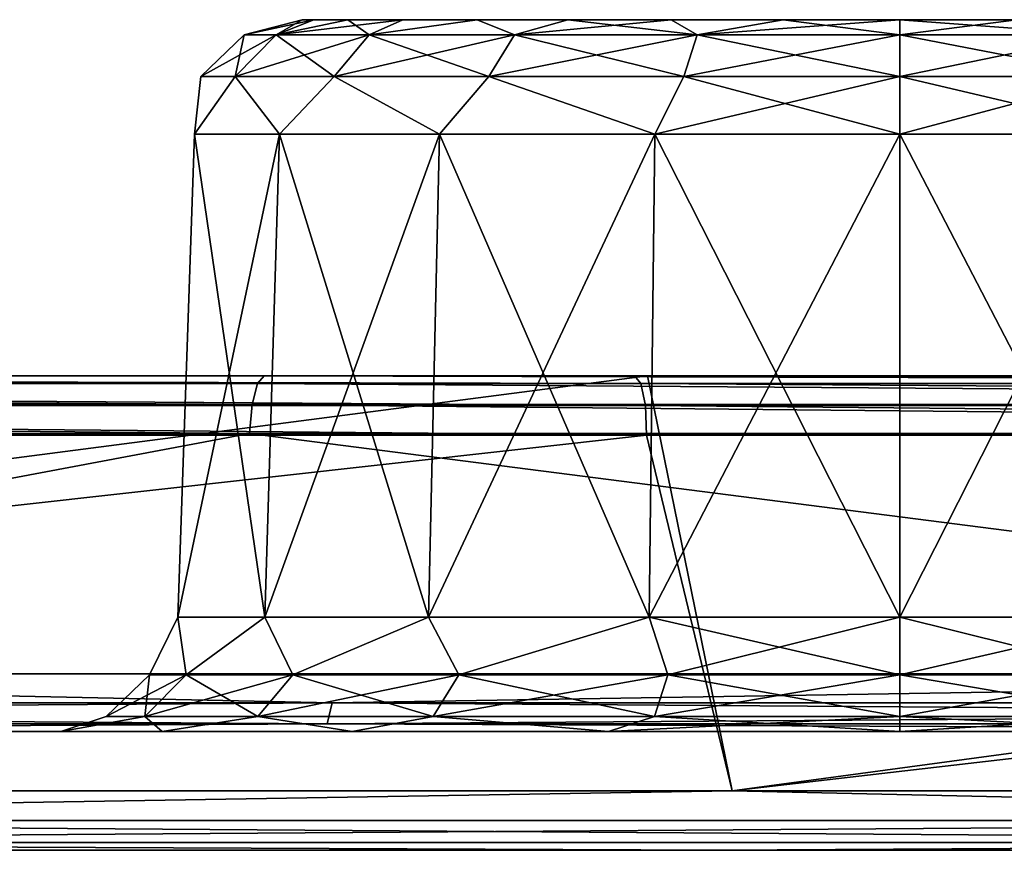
# Model space of a CAD drawing. Header units: millimetres. Extents: x -125 to 125, y -46 to 12.
# Tile 80 of 113: x 24.79 to 28.94, y 9 to 12.5. Entities that reach past the tile are written whole.
import ezdxf

# ---------------------------------------------------------------- set-up
doc = ezdxf.new("R2010")
doc.units = ezdxf.units.MM
doc.header["$LTSCALE"] = 26.699852
for name, color, linetype in [('1', 7, 'CONTINUOUS'), ('12', 7, 'CONTINUOUS'), ('2', 7, 'CONTINUOUS'), ('25', 7, 'CONTINUOUS'), ('26', 7, 'CONTINUOUS'), ('3', 7, 'CONTINUOUS'), ('35', 7, 'CONTINUOUS'), ('36', 7, 'CONTINUOUS'), ('5', 7, 'CONTINUOUS'), ('53', 7, 'CONTINUOUS'), ('54', 7, 'CONTINUOUS'), ('6', 7, 'CONTINUOUS'), ('67', 7, 'CONTINUOUS'), ('68', 7, 'CONTINUOUS'), ('89', 7, 'CONTINUOUS'), ('90', 7, 'CONTINUOUS'), ('93', 7, 'CONTINUOUS'), ('94', 7, 'CONTINUOUS'), ('95', 7, 'CONTINUOUS'), ('97', 7, 'CONTINUOUS'), ('98', 7, 'CONTINUOUS')]:
    doc.layers.add(name, color=color, linetype=linetype)

msp = doc.modelspace()

# ---------------------------------------------------------------- linework, layer by layer
at = {"layer": '1', "linetype": 'Continuous'}
for points in [[(40.7359, 11, -118.0725), (-40.7359, 11, -118.0725), (0, 11, -117.6435), (40.7359, 11, -118.0725)], [(27.4376, 11, -121.8512), (-40.7359, 11, -118.0725), (40.7359, 11, -118.0725), (27.4376, 11, -121.8512)], [(-27.4376, 11, -121.8512), (-40.7359, 11, -118.0725), (27.4376, 11, -121.8512), (-27.4376, 11, -121.8512)], [(-27.382, 11, 121.6075), (40.6533, 11, 117.8366), (-40.6533, 11, 117.8366), (-27.382, 11, 121.6075)], [(-40.6533, 11, 117.8366), (40.6533, 11, 117.8366), (0, 11, 117.6435), (-40.6533, 11, 117.8366)], [(13.8034, 11, -124.137), (-27.4376, 11, -121.8512), (27.4376, 11, -121.8512), (13.8034, 11, -124.137)], [(27.3821, 11, 121.6075), (40.6533, 11, 117.8366), (-27.382, 11, 121.6075), (27.3821, 11, 121.6075)], [(-13.7754, 11, 123.8886), (27.3821, 11, 121.6075), (-27.382, 11, 121.6075), (-13.7754, 11, 123.8886)], [(13.7754, 11, 123.8886), (27.3821, 11, 121.6075), (-13.7754, 11, 123.8886), (13.7754, 11, 123.8886)], [(12.9906, 11, -116.9241), (40.7359, 11, -118.0725), (0, 11, -117.6435), (12.9906, 11, -116.9241)], [(0, 11, 117.6435), (40.6533, 11, 117.8366), (12.9907, 11, 116.9241), (0, 11, 117.6435)], [(25.8224, 11, -114.7746), (40.7359, 11, -118.0725), (12.9906, 11, -116.9241), (25.8224, 11, -114.7746)], [(40.6533, 11, 117.8366), (53.4265, 11, 112.6222), (12.9907, 11, 116.9241), (40.6533, 11, 117.8366)], [(12.9907, 11, 116.9241), (53.4265, 11, 112.6222), (25.8225, 11, 114.7746), (12.9907, 11, 116.9241)], [(38.3384, 11, -111.2212), (53.535, 11, -112.8474), (25.8224, 11, -114.7746), (38.3384, 11, -111.2212)], [(53.535, 11, -112.8474), (40.7359, 11, -118.0725), (25.8224, 11, -114.7746), (53.535, 11, -112.8474)], [(25.8225, 11, 114.7746), (53.4265, 11, 112.6222), (38.3385, 11, 111.2212), (25.8225, 11, 114.7746)]]:
    msp.add_3dface(points, dxfattribs=at)
at = {"layer": '12', "linetype": 'Continuous'}
for points in [[(25.9828, 12.5, 30.8556), (26.0312, 12.5, 31.3467), (26.0312, 12.5, 30.3646), (25.9828, 12.5, 30.8556)], [(26.0312, 12.5, 31.3467), (26.1745, 12.5, 31.8189), (26.0312, 12.5, 30.3646), (26.0312, 12.5, 31.3467)], [(26.0312, 12.5, 30.3646), (26.1745, 12.5, 31.8189), (26.1745, 12.5, 29.8923), (26.0312, 12.5, 30.3646)], [(26.1745, 12.5, 31.8189), (26.4071, 12.5, 32.2541), (26.1745, 12.5, 29.8923), (26.1745, 12.5, 31.8189)], [(26.1745, 12.5, 29.8923), (26.4071, 12.5, 32.2541), (26.4071, 12.5, 29.4572), (26.1745, 12.5, 29.8923)], [(26.4071, 12.5, 29.4572), (26.7201, 12.5, 32.6356), (26.7201, 12.5, 29.0757), (26.4071, 12.5, 29.4572)], [(26.4071, 12.5, 32.2541), (26.7201, 12.5, 32.6356), (26.4071, 12.5, 29.4572), (26.4071, 12.5, 32.2541)], [(26.7201, 12.5, 29.0757), (27.1016, 12.5, 32.9486), (27.1016, 12.5, 28.7627), (26.7201, 12.5, 29.0757)], [(26.7201, 12.5, 32.6356), (27.1016, 12.5, 32.9486), (26.7201, 12.5, 29.0757), (26.7201, 12.5, 32.6356)], [(27.1016, 12.5, 28.7627), (27.5368, 12.5, 33.1812), (27.5368, 12.5, 28.5301), (27.1016, 12.5, 28.7627)], [(27.1016, 12.5, 32.9486), (27.5368, 12.5, 33.1812), (27.1016, 12.5, 28.7627), (27.1016, 12.5, 32.9486)], [(27.5368, 12.5, 33.1812), (28.009, 12.5, 33.3245), (27.5368, 12.5, 28.5301), (27.5368, 12.5, 33.1812)], [(27.5368, 12.5, 28.5301), (28.009, 12.5, 33.3245), (28.009, 12.5, 28.3868), (27.5368, 12.5, 28.5301)], [(28.009, 12.5, 28.3868), (28.5, 12.5, 33.3728), (28.5, 12.5, 28.3385), (28.009, 12.5, 28.3868)], [(28.009, 12.5, 33.3245), (28.5, 12.5, 33.3728), (28.009, 12.5, 28.3868), (28.009, 12.5, 33.3245)], [(28.991, 12.5, 28.3868), (28.5, 12.5, 28.3385), (28.991, 12.5, 33.3245), (28.991, 12.5, 28.3868)], [(28.5, 12.5, 28.3385), (28.5, 12.5, 33.3728), (28.991, 12.5, 33.3245), (28.5, 12.5, 28.3385)]]:
    msp.add_3dface(points, dxfattribs=at)
at = {"layer": '2', "linetype": 'Continuous'}
for points in [[(-117.1172, 9.5), (117.1172, 9.5), (116.3253, 9.5, -13.5962), (-117.1172, 9.5)], [(-116.3253, 9.5, 13.5962), (117.1172, 9.5), (-117.1172, 9.5), (-116.3253, 9.5, 13.5962)], [(-116.3253, 9.5, -13.5962), (-117.1172, 9.5), (116.3253, 9.5, -13.5962), (-116.3253, 9.5, -13.5962)], [(116.3253, 9.5, 13.5962), (117.1172, 9.5), (-116.3253, 9.5, 13.5962), (116.3253, 9.5, 13.5962)], [(-113.9603, 9.5, 27.0088), (116.3253, 9.5, 13.5962), (-116.3253, 9.5, 13.5962), (-113.9603, 9.5, 27.0088)], [(113.9603, 9.5, -27.0088), (-116.3253, 9.5, -13.5962), (116.3253, 9.5, -13.5962), (113.9603, 9.5, -27.0088)], [(-113.9603, 9.5, -27.0088), (-116.3253, 9.5, -13.5962), (113.9603, 9.5, -27.0088), (-113.9603, 9.5, -27.0088)], [(-110.0542, 9.5, 40.0562), (113.9603, 9.5, 27.0088), (-113.9603, 9.5, 27.0088), (-110.0542, 9.5, 40.0562)], [(113.9603, 9.5, 27.0088), (116.3253, 9.5, 13.5962), (-113.9603, 9.5, 27.0088), (113.9603, 9.5, 27.0088)], [(110.0542, 9.5, -40.0562), (-113.9603, 9.5, -27.0088), (113.9603, 9.5, -27.0088), (110.0542, 9.5, -40.0562)], [(-110.0542, 9.5, -40.0562), (-113.9603, 9.5, -27.0088), (110.0542, 9.5, -40.0562), (-110.0542, 9.5, -40.0562)], [(104.6598, 9.5, -52.5619), (-110.0542, 9.5, -40.0562), (110.0542, 9.5, -40.0562), (104.6598, 9.5, -52.5619)], [(-104.6598, 9.5, 52.5619), (110.0542, 9.5, 40.0562), (-110.0542, 9.5, 40.0562), (-104.6598, 9.5, 52.5619)], [(110.0542, 9.5, 40.0562), (113.9603, 9.5, 27.0088), (-110.0542, 9.5, 40.0562), (110.0542, 9.5, 40.0562)], [(-104.6598, 9.5, -52.5619), (-110.0542, 9.5, -40.0562), (104.6598, 9.5, -52.5619), (-104.6598, 9.5, -52.5619)], [(97.8501, 9.5, -64.3568), (-104.6598, 9.5, -52.5619), (104.6598, 9.5, -52.5619), (97.8501, 9.5, -64.3568)], [(-97.8501, 9.5, -64.3568), (-104.6598, 9.5, -52.5619), (97.8501, 9.5, -64.3568), (-97.8501, 9.5, -64.3568)], [(-97.8501, 9.5, 64.3568), (104.6598, 9.5, 52.5619), (-104.6598, 9.5, 52.5619), (-97.8501, 9.5, 64.3568)], [(104.6598, 9.5, 52.5619), (110.0542, 9.5, 40.0562), (-104.6598, 9.5, 52.5619), (104.6598, 9.5, 52.5619)], [(-89.7171, 9.5, -75.2814), (-97.8501, 9.5, -64.3568), (89.7171, 9.5, -75.2814), (-89.7171, 9.5, -75.2814)], [(89.7171, 9.5, -75.2814), (-97.8501, 9.5, -64.3568), (97.8501, 9.5, -64.3568), (89.7171, 9.5, -75.2814)], [(-89.7171, 9.5, 75.2814), (97.8501, 9.5, 64.3568), (-97.8501, 9.5, 64.3568), (-89.7171, 9.5, 75.2814)], [(97.8501, 9.5, 64.3568), (104.6598, 9.5, 52.5619), (-97.8501, 9.5, 64.3568), (97.8501, 9.5, 64.3568)], [(80.3708, 9.5, -85.1879), (-89.7171, 9.5, -75.2814), (89.7171, 9.5, -75.2814), (80.3708, 9.5, -85.1879)], [(-80.3708, 9.5, -85.1879), (-89.7171, 9.5, -75.2814), (80.3708, 9.5, -85.1879), (-80.3708, 9.5, -85.1879)], [(-80.3708, 9.5, 85.1879), (89.7171, 9.5, 75.2814), (-89.7171, 9.5, 75.2814), (-80.3708, 9.5, 85.1879)], [(89.7171, 9.5, 75.2814), (97.8501, 9.5, 64.3568), (-89.7171, 9.5, 75.2814), (89.7171, 9.5, 75.2814)], [(69.9376, 9.5, -93.9423), (-80.3708, 9.5, -85.1879), (80.3708, 9.5, -85.1879), (69.9376, 9.5, -93.9423)], [(-69.9376, 9.5, -93.9423), (-80.3708, 9.5, -85.1879), (69.9376, 9.5, -93.9423), (-69.9376, 9.5, -93.9423)], [(80.3708, 9.5, 85.1879), (89.7171, 9.5, 75.2814), (-80.3708, 9.5, 85.1879), (80.3708, 9.5, 85.1879)], [(-69.9376, 9.5, 93.9423), (80.3708, 9.5, 85.1879), (-80.3708, 9.5, 85.1879), (-69.9376, 9.5, 93.9423)], [(58.5587, 9.5, -101.4264), (-69.9376, 9.5, -93.9423), (69.9376, 9.5, -93.9423), (58.5587, 9.5, -101.4264)], [(-58.5587, 9.5, -101.4264), (-69.9376, 9.5, -93.9423), (58.5587, 9.5, -101.4264), (-58.5587, 9.5, -101.4264)], [(69.9376, 9.5, 93.9423), (80.3708, 9.5, 85.1879), (-69.9376, 9.5, 93.9423), (69.9376, 9.5, 93.9423)], [(-58.5587, 9.5, 101.4264), (69.9376, 9.5, 93.9423), (-69.9376, 9.5, 93.9423), (-58.5587, 9.5, 101.4264)], [(-46.3878, 9.5, -107.5389), (-58.5587, 9.5, -101.4264), (46.3878, 9.5, -107.5389), (-46.3878, 9.5, -107.5389)], [(46.3878, 9.5, -107.5389), (-58.5587, 9.5, -101.4264), (58.5587, 9.5, -101.4264), (46.3878, 9.5, -107.5389)], [(-46.3878, 9.5, 107.5389), (58.5587, 9.5, 101.4264), (-58.5587, 9.5, 101.4264), (-46.3878, 9.5, 107.5389)], [(58.5587, 9.5, 101.4264), (69.9376, 9.5, 93.9423), (-58.5587, 9.5, 101.4264), (58.5587, 9.5, 101.4264)], [(-33.5896, 9.5, -112.197), (-46.3878, 9.5, -107.5389), (33.5896, 9.5, -112.197), (-33.5896, 9.5, -112.197)], [(33.5896, 9.5, -112.197), (-46.3878, 9.5, -107.5389), (46.3878, 9.5, -107.5389), (33.5896, 9.5, -112.197)], [(-33.5896, 9.5, 112.197), (46.3878, 9.5, 107.5389), (-46.3878, 9.5, 107.5389), (-33.5896, 9.5, 112.197)], [(46.3878, 9.5, 107.5389), (58.5587, 9.5, 101.4264), (-46.3878, 9.5, 107.5389), (46.3878, 9.5, 107.5389)], [(20.3372, 9.5, -115.3379), (-33.5896, 9.5, -112.197), (33.5896, 9.5, -112.197), (20.3372, 9.5, -115.3379)], [(-20.3372, 9.5, 115.3379), (33.5896, 9.5, 112.197), (-33.5896, 9.5, 112.197), (-20.3372, 9.5, 115.3379)], [(33.5896, 9.5, 112.197), (46.3878, 9.5, 107.5389), (-33.5896, 9.5, 112.197), (33.5896, 9.5, 112.197)], [(20.3372, 9.5, 115.3379), (33.5896, 9.5, 112.197), (-20.3372, 9.5, 115.3379), (20.3372, 9.5, 115.3379)]]:
    msp.add_3dface(points, dxfattribs=at)
at = {"layer": '25', "linetype": 'Continuous'}
for points in [[(28.5, 9.9826, 27.7677), (29.5318, 12.0174, 28.0207), (29.5561, 9.9826, 27.954), (28.5, 9.9826, 27.7677)], [(28.5, 12.0174, 27.8388), (29.5318, 12.0174, 28.0207), (28.5, 9.9826, 27.7677), (28.5, 12.0174, 27.8388)], [(29.5561, 9.9826, 33.7573), (28.5, 12.0174, 33.8725), (28.5, 9.9826, 33.9436), (29.5561, 9.9826, 33.7573)], [(29.5318, 12.0174, 33.6906), (28.5, 12.0174, 33.8725), (29.5561, 9.9826, 33.7573), (29.5318, 12.0174, 33.6906)]]:
    msp.add_3dface(points, dxfattribs=at)
at = {"layer": '26', "linetype": 'Continuous'}
for points in [[(25.8258, 9.9826, 32.3996), (25.529, 12.0174, 31.3795), (25.459, 9.9826, 31.3919), (25.8258, 9.9826, 32.3996)], [(25.529, 12.0174, 30.3318), (25.8873, 12.0174, 29.3472), (25.459, 9.9826, 30.3194), (25.529, 12.0174, 30.3318)], [(25.459, 9.9826, 31.3919), (25.529, 12.0174, 30.3318), (25.459, 9.9826, 30.3194), (25.459, 9.9826, 31.3919)], [(25.459, 9.9826, 30.3194), (25.8873, 12.0174, 29.3472), (25.8258, 9.9826, 29.3117), (25.459, 9.9826, 30.3194)], [(25.529, 12.0174, 31.3795), (25.529, 12.0174, 30.3318), (25.459, 9.9826, 31.3919), (25.529, 12.0174, 31.3795)], [(25.8873, 12.0174, 32.3641), (25.529, 12.0174, 31.3795), (25.8258, 9.9826, 32.3996), (25.8873, 12.0174, 32.3641)], [(25.8258, 9.9826, 29.3117), (26.5608, 12.0174, 28.5446), (26.5151, 9.9826, 28.4902), (25.8258, 9.9826, 29.3117)], [(25.8873, 12.0174, 29.3472), (26.5608, 12.0174, 28.5446), (25.8258, 9.9826, 29.3117), (25.8873, 12.0174, 29.3472)], [(26.5151, 9.9826, 33.2211), (25.8873, 12.0174, 32.3641), (25.8258, 9.9826, 32.3996), (26.5151, 9.9826, 33.2211)], [(26.5608, 12.0174, 33.1667), (25.8873, 12.0174, 32.3641), (26.5151, 9.9826, 33.2211), (26.5608, 12.0174, 33.1667)], [(27.4439, 9.9826, 33.7573), (26.5608, 12.0174, 33.1667), (26.5151, 9.9826, 33.2211), (27.4439, 9.9826, 33.7573)], [(26.5608, 12.0174, 28.5446), (27.4682, 12.0174, 28.0207), (26.5151, 9.9826, 28.4902), (26.5608, 12.0174, 28.5446)], [(26.5151, 9.9826, 28.4902), (27.4682, 12.0174, 28.0207), (27.4439, 9.9826, 27.954), (26.5151, 9.9826, 28.4902)], [(27.4682, 12.0174, 33.6906), (26.5608, 12.0174, 33.1667), (27.4439, 9.9826, 33.7573), (27.4682, 12.0174, 33.6906)], [(28.5, 12.0174, 27.8388), (28.5, 9.9826, 27.7677), (27.4439, 9.9826, 27.954), (28.5, 12.0174, 27.8388)], [(27.4682, 12.0174, 28.0207), (28.5, 12.0174, 27.8388), (27.4439, 9.9826, 27.954), (27.4682, 12.0174, 28.0207)], [(28.5, 9.9826, 33.9436), (27.4682, 12.0174, 33.6906), (27.4439, 9.9826, 33.7573), (28.5, 9.9826, 33.9436)], [(28.5, 9.9826, 33.9436), (28.5, 12.0174, 33.8725), (27.4682, 12.0174, 33.6906), (28.5, 9.9826, 33.9436)]]:
    msp.add_3dface(points, dxfattribs=at)
at = {"layer": '3', "linetype": 'Continuous'}
for points in [[(-123.8684, 9, 13.9564), (-124.6521, 9), (123.8684, 9, 13.9564), (-123.8684, 9, 13.9564)], [(-124.6521, 9), (124.6521, 9), (123.8684, 9, 13.9564), (-124.6521, 9)], [(-123.8684, 9, -13.9564), (124.6521, 9), (-124.6521, 9), (-123.8684, 9, -13.9564)], [(123.8684, 9, -13.9564), (124.6521, 9), (-123.8684, 9, -13.9564), (123.8684, 9, -13.9564)], [(121.5269, 9, 27.7375), (-123.8684, 9, 13.9564), (123.8684, 9, 13.9564), (121.5269, 9, 27.7375)], [(-121.5269, 9, 27.7375), (-123.8684, 9, 13.9564), (121.5269, 9, 27.7375), (-121.5269, 9, 27.7375)], [(-121.5269, 9, -27.7375), (123.8684, 9, -13.9564), (-123.8684, 9, -13.9564), (-121.5269, 9, -27.7375)], [(117.6571, 9, 41.1698), (-121.5269, 9, 27.7375), (121.5269, 9, 27.7375), (117.6571, 9, 41.1698)], [(-117.6571, 9, 41.1698), (-121.5269, 9, 27.7375), (117.6571, 9, 41.1698), (-117.6571, 9, 41.1698)], [(-117.6571, 9, -41.1698), (121.5269, 9, -27.7375), (-121.5269, 9, -27.7375), (-117.6571, 9, -41.1698)], [(121.5269, 9, -27.7375), (123.8684, 9, -13.9564), (-121.5269, 9, -27.7375), (121.5269, 9, -27.7375)], [(112.3078, 9, 54.0843), (-117.6571, 9, 41.1698), (117.6571, 9, 41.1698), (112.3078, 9, 54.0843)], [(-112.3078, 9, 54.0843), (-117.6571, 9, 41.1698), (112.3078, 9, 54.0843), (-112.3078, 9, 54.0843)], [(-112.3078, 9, -54.0843), (117.6571, 9, -41.1698), (-117.6571, 9, -41.1698), (-112.3078, 9, -54.0843)], [(117.6571, 9, -41.1698), (121.5269, 9, -27.7375), (-117.6571, 9, -41.1698), (117.6571, 9, -41.1698)], [(105.5461, 9, 66.3187), (-112.3078, 9, 54.0843), (112.3078, 9, 54.0843), (105.5461, 9, 66.3187)], [(-105.5461, 9, 66.3187), (-112.3078, 9, 54.0843), (105.5461, 9, 66.3187), (-105.5461, 9, 66.3187)], [(-105.5461, 9, -66.3187), (112.3078, 9, -54.0843), (-112.3078, 9, -54.0843), (-105.5461, 9, -66.3187)], [(112.3078, 9, -54.0843), (117.6571, 9, -41.1698), (-112.3078, 9, -54.0843), (112.3078, 9, -54.0843)], [(97.4571, 9, 77.7192), (-105.5461, 9, 66.3187), (105.5461, 9, 66.3187), (97.4571, 9, 77.7192)], [(-97.4571, 9, 77.7192), (-105.5461, 9, 66.3187), (97.4571, 9, 77.7192), (-97.4571, 9, 77.7192)], [(-97.4571, 9, -77.7192), (105.5461, 9, -66.3187), (-105.5461, 9, -66.3187), (-97.4571, 9, -77.7192)], [(105.5461, 9, -66.3187), (112.3078, 9, -54.0843), (-105.5461, 9, -66.3187), (105.5461, 9, -66.3187)], [(88.1425, 9, 88.1423), (-97.4571, 9, 77.7192), (97.4571, 9, 77.7192), (88.1425, 9, 88.1423)], [(-88.1425, 9, 88.1423), (-97.4571, 9, 77.7192), (88.1425, 9, 88.1423), (-88.1425, 9, 88.1423)], [(97.4571, 9, -77.7192), (105.5461, 9, -66.3187), (-97.4571, 9, -77.7192), (97.4571, 9, -77.7192)], [(-88.1425, 9, -88.1423), (97.4571, 9, -77.7192), (-97.4571, 9, -77.7192), (-88.1425, 9, -88.1423)], [(77.7194, 9, 97.4569), (-88.1425, 9, 88.1423), (88.1425, 9, 88.1423), (77.7194, 9, 97.4569)], [(-77.7194, 9, 97.4569), (-88.1425, 9, 88.1423), (77.7194, 9, 97.4569), (-77.7194, 9, 97.4569)], [(88.1425, 9, -88.1423), (97.4571, 9, -77.7192), (-88.1425, 9, -88.1423), (88.1425, 9, -88.1423)], [(-77.7194, 9, -97.4569), (88.1425, 9, -88.1423), (-88.1425, 9, -88.1423), (-77.7194, 9, -97.4569)], [(66.319, 9, 105.5459), (-77.7194, 9, 97.4569), (77.7194, 9, 97.4569), (66.319, 9, 105.5459)], [(-66.319, 9, 105.5459), (-77.7194, 9, 97.4569), (66.319, 9, 105.5459), (-66.319, 9, 105.5459)], [(-66.319, 9, -105.5459), (77.7194, 9, -97.4569), (-77.7194, 9, -97.4569), (-66.319, 9, -105.5459)], [(77.7194, 9, -97.4569), (88.1425, 9, -88.1423), (-77.7194, 9, -97.4569), (77.7194, 9, -97.4569)], [(54.0846, 9, 112.3076), (-66.319, 9, 105.5459), (66.319, 9, 105.5459), (54.0846, 9, 112.3076)], [(-54.0846, 9, 112.3076), (-66.319, 9, 105.5459), (54.0846, 9, 112.3076), (-54.0846, 9, 112.3076)], [(-54.0846, 9, -112.3076), (66.319, 9, -105.5459), (-66.319, 9, -105.5459), (-54.0846, 9, -112.3076)], [(66.319, 9, -105.5459), (77.7194, 9, -97.4569), (-66.319, 9, -105.5459), (66.319, 9, -105.5459)], [(41.1701, 9, 117.657), (-54.0846, 9, 112.3076), (54.0846, 9, 112.3076), (41.1701, 9, 117.657)], [(-41.1701, 9, 117.657), (-54.0846, 9, 112.3076), (41.1701, 9, 117.657), (-41.1701, 9, 117.657)], [(-41.1701, 9, -117.657), (54.0846, 9, -112.3076), (-54.0846, 9, -112.3076), (-41.1701, 9, -117.657)], [(54.0846, 9, -112.3076), (66.319, 9, -105.5459), (-54.0846, 9, -112.3076), (54.0846, 9, -112.3076)], [(27.7378, 9, 121.5268), (-41.1701, 9, 117.657), (41.1701, 9, 117.657), (27.7378, 9, 121.5268)], [(-27.7378, 9, 121.5268), (-41.1701, 9, 117.657), (27.7378, 9, 121.5268), (-27.7378, 9, 121.5268)], [(-27.7378, 9, -121.5268), (41.1701, 9, -117.657), (-41.1701, 9, -117.657), (-27.7378, 9, -121.5268)], [(41.1701, 9, -117.657), (54.0846, 9, -112.3076), (-41.1701, 9, -117.657), (41.1701, 9, -117.657)], [(13.9567, 9, 123.8683), (-27.7378, 9, 121.5268), (27.7378, 9, 121.5268), (13.9567, 9, 123.8683)], [(-13.9567, 9, -123.8683), (27.7378, 9, -121.5268), (-27.7378, 9, -121.5268), (-13.9567, 9, -123.8683)], [(27.7378, 9, -121.5268), (41.1701, 9, -117.657), (-27.7378, 9, -121.5268), (27.7378, 9, -121.5268)], [(13.9567, 9, -123.8683), (27.7378, 9, -121.5268), (-13.9567, 9, -123.8683), (13.9567, 9, -123.8683)]]:
    msp.add_3dface(points, dxfattribs=at)
at = {"layer": '35', "linetype": 'Continuous'}
for points in [[(12.9599, 10.7565, -116.6761), (20.3806, 9.7435, -115.584), (25.7614, 10.7565, -114.5322), (12.9599, 10.7565, -116.6761)], [(20.3806, 9.7435, -115.584), (33.6613, 9.7435, -112.4364), (25.7614, 10.7565, -114.5322), (20.3806, 9.7435, -115.584)], [(25.7614, 10.7565, -114.5322), (33.6613, 9.7435, -112.4364), (38.2479, 10.7565, -110.9881), (25.7614, 10.7565, -114.5322)]]:
    msp.add_3dface(points, dxfattribs=at)
at = {"layer": '36', "linetype": 'Continuous'}
for points in [[(12.9599, 10.7565, 116.6761), (25.7614, 10.7565, 114.5322), (20.3806, 9.7435, 115.584), (12.9599, 10.7565, 116.6761)], [(20.3806, 9.7435, 115.584), (25.7614, 10.7565, 114.5322), (33.6613, 9.7435, 112.4364), (20.3806, 9.7435, 115.584)], [(25.7614, 10.7565, 114.5322), (38.2479, 10.7565, 110.9881), (33.6613, 9.7435, 112.4364), (25.7614, 10.7565, 114.5322)]]:
    msp.add_3dface(points, dxfattribs=at)
at = {"layer": '5', "linetype": 'Continuous'}
for points in [[(13.8034, 11, -124.137), (27.4376, 11, -121.8512), (13.9846, 9.25, -124.1168), (13.8034, 11, -124.137)], [(13.9846, 9.25, -124.1168), (27.4376, 11, -121.8512), (27.7933, 9.25, -121.7706), (13.9846, 9.25, -124.1168)], [(27.4376, 11, -121.8512), (40.7359, 11, -118.0725), (27.7933, 9.25, -121.7706), (27.4376, 11, -121.8512)], [(27.7933, 9.25, -121.7706), (40.7359, 11, -118.0725), (41.2526, 9.25, -117.893), (27.7933, 9.25, -121.7706)]]:
    msp.add_3dface(points, dxfattribs=at)
at = {"layer": '53', "linetype": 'Continuous'}
for points in [[(25.8733, 12.436, 31.7091), (25.9828, 12.5, 30.8556), (25.7381, 12.436, 30.8556), (25.8733, 12.436, 31.7091)], [(25.9828, 12.5, 30.8556), (26.0312, 12.5, 30.3646), (25.7381, 12.436, 30.8556), (25.9828, 12.5, 30.8556)], [(25.7381, 12.436, 30.8556), (26.0312, 12.5, 30.3646), (25.8733, 12.436, 30.0022), (25.7381, 12.436, 30.8556)], [(25.8733, 12.436, 30.0022), (26.4071, 12.5, 29.4572), (26.2656, 12.436, 29.2323), (25.8733, 12.436, 30.0022)], [(26.0312, 12.5, 30.3646), (26.1745, 12.5, 29.8923), (25.8733, 12.436, 30.0022), (26.0312, 12.5, 30.3646)], [(26.0312, 12.5, 31.3467), (25.9828, 12.5, 30.8556), (25.8733, 12.436, 31.7091), (26.0312, 12.5, 31.3467)], [(26.2656, 12.436, 32.479), (26.1745, 12.5, 31.8189), (25.8733, 12.436, 31.7091), (26.2656, 12.436, 32.479)], [(26.1745, 12.5, 31.8189), (26.0312, 12.5, 31.3467), (25.8733, 12.436, 31.7091), (26.1745, 12.5, 31.8189)], [(26.1745, 12.5, 29.8923), (26.4071, 12.5, 29.4572), (25.8733, 12.436, 30.0022), (26.1745, 12.5, 29.8923)], [(26.4071, 12.5, 32.2541), (26.1745, 12.5, 31.8189), (26.2656, 12.436, 32.479), (26.4071, 12.5, 32.2541)], [(26.4071, 12.5, 29.4572), (26.7201, 12.5, 29.0757), (26.2656, 12.436, 29.2323), (26.4071, 12.5, 29.4572)], [(26.2656, 12.436, 29.2323), (26.7201, 12.5, 29.0757), (26.8766, 12.436, 28.6212), (26.2656, 12.436, 29.2323)], [(26.7201, 12.5, 32.6356), (26.4071, 12.5, 32.2541), (26.2656, 12.436, 32.479), (26.7201, 12.5, 32.6356)], [(26.8766, 12.436, 33.0901), (26.7201, 12.5, 32.6356), (26.2656, 12.436, 32.479), (26.8766, 12.436, 33.0901)], [(26.7201, 12.5, 29.0757), (27.1016, 12.5, 28.7627), (26.8766, 12.436, 28.6212), (26.7201, 12.5, 29.0757)], [(27.1016, 12.5, 32.9486), (26.7201, 12.5, 32.6356), (26.8766, 12.436, 33.0901), (27.1016, 12.5, 32.9486)], [(27.1016, 12.5, 28.7627), (27.5368, 12.5, 28.5301), (26.8766, 12.436, 28.6212), (27.1016, 12.5, 28.7627)], [(26.8766, 12.436, 28.6212), (27.5368, 12.5, 28.5301), (27.6465, 12.436, 28.2289), (26.8766, 12.436, 28.6212)], [(27.6465, 12.436, 33.4823), (27.1016, 12.5, 32.9486), (26.8766, 12.436, 33.0901), (27.6465, 12.436, 33.4823)], [(27.5368, 12.5, 33.1812), (27.1016, 12.5, 32.9486), (27.6465, 12.436, 33.4823), (27.5368, 12.5, 33.1812)], [(27.5368, 12.5, 28.5301), (28.009, 12.5, 28.3868), (27.6465, 12.436, 28.2289), (27.5368, 12.5, 28.5301)], [(28.009, 12.5, 33.3245), (27.5368, 12.5, 33.1812), (27.6465, 12.436, 33.4823), (28.009, 12.5, 33.3245)], [(27.6465, 12.436, 28.2289), (28.5, 12.5, 28.3385), (28.5, 12.436, 28.0938), (27.6465, 12.436, 28.2289)], [(28.009, 12.5, 28.3868), (28.5, 12.5, 28.3385), (27.6465, 12.436, 28.2289), (28.009, 12.5, 28.3868)], [(28.5, 12.436, 33.6175), (28.009, 12.5, 33.3245), (27.6465, 12.436, 33.4823), (28.5, 12.436, 33.6175)], [(28.5, 12.5, 33.3728), (28.009, 12.5, 33.3245), (28.5, 12.436, 33.6175), (28.5, 12.5, 33.3728)], [(25.7381, 12.436, 30.8556), (25.8733, 12.436, 30.0022), (25.5558, 12.26, 30.8556), (25.7381, 12.436, 30.8556)], [(25.6999, 12.26, 31.7655), (25.7381, 12.436, 30.8556), (25.5558, 12.26, 30.8556), (25.6999, 12.26, 31.7655)], [(25.5558, 12.26, 30.8556), (25.8733, 12.436, 30.0022), (25.6999, 12.26, 29.9458), (25.5558, 12.26, 30.8556)], [(25.8733, 12.436, 30.0022), (26.2656, 12.436, 29.2323), (25.6999, 12.26, 29.9458), (25.8733, 12.436, 30.0022)], [(26.1181, 12.26, 32.5862), (25.8733, 12.436, 31.7091), (25.6999, 12.26, 31.7655), (26.1181, 12.26, 32.5862)], [(25.8733, 12.436, 31.7091), (25.7381, 12.436, 30.8556), (25.6999, 12.26, 31.7655), (25.8733, 12.436, 31.7091)], [(25.6999, 12.26, 29.9458), (26.2656, 12.436, 29.2323), (26.1181, 12.26, 29.1251), (25.6999, 12.26, 29.9458)], [(26.2656, 12.436, 32.479), (25.8733, 12.436, 31.7091), (26.1181, 12.26, 32.5862), (26.2656, 12.436, 32.479)], [(26.1181, 12.26, 29.1251), (26.8766, 12.436, 28.6212), (26.7694, 12.26, 28.4737), (26.1181, 12.26, 29.1251)], [(26.2656, 12.436, 29.2323), (26.8766, 12.436, 28.6212), (26.1181, 12.26, 29.1251), (26.2656, 12.436, 29.2323)], [(26.7694, 12.26, 33.2376), (26.2656, 12.436, 32.479), (26.1181, 12.26, 32.5862), (26.7694, 12.26, 33.2376)], [(26.8766, 12.436, 33.0901), (26.2656, 12.436, 32.479), (26.7694, 12.26, 33.2376), (26.8766, 12.436, 33.0901)], [(26.7694, 12.26, 28.4737), (27.6465, 12.436, 28.2289), (27.5902, 12.26, 28.0555), (26.7694, 12.26, 28.4737)], [(27.5902, 12.26, 33.6558), (26.8766, 12.436, 33.0901), (26.7694, 12.26, 33.2376), (27.5902, 12.26, 33.6558)], [(26.8766, 12.436, 28.6212), (27.6465, 12.436, 28.2289), (26.7694, 12.26, 28.4737), (26.8766, 12.436, 28.6212)], [(27.6465, 12.436, 33.4823), (26.8766, 12.436, 33.0901), (27.5902, 12.26, 33.6558), (27.6465, 12.436, 33.4823)], [(27.6465, 12.436, 28.2289), (28.5, 12.436, 28.0938), (27.5902, 12.26, 28.0555), (27.6465, 12.436, 28.2289)], [(27.5902, 12.26, 28.0555), (28.5, 12.436, 28.0938), (28.5, 12.26, 27.9114), (27.5902, 12.26, 28.0555)], [(28.5, 12.26, 33.7999), (27.6465, 12.436, 33.4823), (27.5902, 12.26, 33.6558), (28.5, 12.26, 33.7999)], [(28.5, 12.436, 33.6175), (27.6465, 12.436, 33.4823), (28.5, 12.26, 33.7999), (28.5, 12.436, 33.6175)], [(25.8873, 12.0174, 29.3472), (25.529, 12.0174, 30.3318), (25.6999, 12.26, 29.9458), (25.8873, 12.0174, 29.3472)], [(25.529, 12.0174, 30.3318), (25.529, 12.0174, 31.3795), (25.5558, 12.26, 30.8556), (25.529, 12.0174, 30.3318)], [(25.529, 12.0174, 30.3318), (25.5558, 12.26, 30.8556), (25.6999, 12.26, 29.9458), (25.529, 12.0174, 30.3318)], [(25.529, 12.0174, 31.3795), (25.8873, 12.0174, 32.3641), (25.6999, 12.26, 31.7655), (25.529, 12.0174, 31.3795)], [(25.529, 12.0174, 31.3795), (25.6999, 12.26, 31.7655), (25.5558, 12.26, 30.8556), (25.529, 12.0174, 31.3795)], [(25.8873, 12.0174, 29.3472), (25.6999, 12.26, 29.9458), (26.1181, 12.26, 29.1251), (25.8873, 12.0174, 29.3472)], [(25.8873, 12.0174, 32.3641), (26.1181, 12.26, 32.5862), (25.6999, 12.26, 31.7655), (25.8873, 12.0174, 32.3641)], [(26.5608, 12.0174, 28.5446), (25.8873, 12.0174, 29.3472), (26.1181, 12.26, 29.1251), (26.5608, 12.0174, 28.5446)], [(25.8873, 12.0174, 32.3641), (26.5608, 12.0174, 33.1667), (26.1181, 12.26, 32.5862), (25.8873, 12.0174, 32.3641)], [(26.5608, 12.0174, 33.1667), (26.7694, 12.26, 33.2376), (26.1181, 12.26, 32.5862), (26.5608, 12.0174, 33.1667)], [(26.5608, 12.0174, 28.5446), (26.1181, 12.26, 29.1251), (26.7694, 12.26, 28.4737), (26.5608, 12.0174, 28.5446)], [(27.4682, 12.0174, 28.0207), (26.5608, 12.0174, 28.5446), (26.7694, 12.26, 28.4737), (27.4682, 12.0174, 28.0207)], [(26.5608, 12.0174, 33.1667), (27.4682, 12.0174, 33.6906), (26.7694, 12.26, 33.2376), (26.5608, 12.0174, 33.1667)], [(27.4682, 12.0174, 33.6906), (27.5902, 12.26, 33.6558), (26.7694, 12.26, 33.2376), (27.4682, 12.0174, 33.6906)], [(27.4682, 12.0174, 28.0207), (26.7694, 12.26, 28.4737), (27.5902, 12.26, 28.0555), (27.4682, 12.0174, 28.0207)], [(27.4682, 12.0174, 33.6906), (28.5, 12.0174, 33.8725), (27.5902, 12.26, 33.6558), (27.4682, 12.0174, 33.6906)], [(28.5, 12.0174, 27.8388), (27.4682, 12.0174, 28.0207), (28.5, 12.26, 27.9114), (28.5, 12.0174, 27.8388)], [(27.4682, 12.0174, 28.0207), (27.5902, 12.26, 28.0555), (28.5, 12.26, 27.9114), (27.4682, 12.0174, 28.0207)], [(28.5, 12.0174, 33.8725), (28.5, 12.26, 33.7999), (27.5902, 12.26, 33.6558), (28.5, 12.0174, 33.8725)]]:
    msp.add_3dface(points, dxfattribs=at)
at = {"layer": '54', "linetype": 'Continuous'}
for points in [[(28.5, 12.5, 28.3385), (28.991, 12.5, 28.3868), (28.5, 12.436, 28.0938), (28.5, 12.5, 28.3385)], [(28.5, 12.5, 33.3728), (28.5, 12.436, 33.6175), (29.3535, 12.436, 33.4823), (28.5, 12.5, 33.3728)], [(28.991, 12.5, 33.3245), (28.5, 12.5, 33.3728), (29.3535, 12.436, 33.4823), (28.991, 12.5, 33.3245)], [(28.5, 12.436, 28.0938), (28.991, 12.5, 28.3868), (29.3535, 12.436, 28.2289), (28.5, 12.436, 28.0938)], [(29.3535, 12.436, 33.4823), (28.5, 12.436, 33.6175), (29.4098, 12.26, 33.6558), (29.3535, 12.436, 33.4823)], [(28.5, 12.436, 33.6175), (28.5, 12.26, 33.7999), (29.4098, 12.26, 33.6558), (28.5, 12.436, 33.6175)], [(28.5, 12.26, 27.9114), (29.3535, 12.436, 28.2289), (29.4098, 12.26, 28.0555), (28.5, 12.26, 27.9114)], [(28.5, 12.26, 27.9114), (28.5, 12.436, 28.0938), (29.3535, 12.436, 28.2289), (28.5, 12.26, 27.9114)], [(29.5318, 12.0174, 28.0207), (28.5, 12.0174, 27.8388), (29.4098, 12.26, 28.0555), (29.5318, 12.0174, 28.0207)], [(28.5, 12.0174, 33.8725), (29.5318, 12.0174, 33.6906), (28.5, 12.26, 33.7999), (28.5, 12.0174, 33.8725)], [(28.5, 12.26, 33.7999), (29.5318, 12.0174, 33.6906), (29.4098, 12.26, 33.6558), (28.5, 12.26, 33.7999)], [(28.5, 12.0174, 27.8388), (28.5, 12.26, 27.9114), (29.4098, 12.26, 28.0555), (28.5, 12.0174, 27.8388)]]:
    msp.add_3dface(points, dxfattribs=at)
at = {"layer": '6', "linetype": 'Continuous'}
for points in [[(13.8013, 10.75, 124.1373), (13.9846, 9.25, 124.1168), (27.4335, 10.75, 121.8521), (13.8013, 10.75, 124.1373)], [(13.9846, 9.25, 124.1168), (27.7933, 9.25, 121.7706), (27.4335, 10.75, 121.8521), (13.9846, 9.25, 124.1168)], [(27.4335, 10.75, 121.8521), (27.7933, 9.25, 121.7706), (40.7298, 10.75, 118.0746), (27.4335, 10.75, 121.8521)], [(27.7933, 9.25, 121.7706), (41.2526, 9.25, 117.893), (40.7298, 10.75, 118.0746), (27.7933, 9.25, 121.7706)]]:
    msp.add_3dface(points, dxfattribs=at)
at = {"layer": '67', "linetype": 'Continuous'}
for points in [[(29.5561, 9.9826, 33.7573), (28.5, 9.9826, 33.9436), (29.4767, 9.74, 33.8615), (29.5561, 9.9826, 33.7573)], [(28.5, 9.9826, 33.9436), (28.5, 9.74, 34.0162), (29.4767, 9.74, 33.8615), (28.5, 9.9826, 33.9436)], [(28.5, 9.9826, 27.7677), (29.5561, 9.9826, 27.954), (28.5, 9.74, 27.6951), (28.5, 9.9826, 27.7677)], [(29.5561, 9.9826, 27.954), (29.4767, 9.74, 27.8498), (28.5, 9.74, 27.6951), (29.5561, 9.9826, 27.954)], [(29.4767, 9.74, 27.8498), (28.5, 9.564, 27.5128), (28.5, 9.74, 27.6951), (29.4767, 9.74, 27.8498)], [(29.533, 9.564, 27.6764), (28.5, 9.564, 27.5128), (29.4767, 9.74, 27.8498), (29.533, 9.564, 27.6764)], [(28.5, 9.564, 34.1985), (29.533, 9.564, 34.0349), (28.5, 9.74, 34.0162), (28.5, 9.564, 34.1985)], [(28.5, 9.74, 34.0162), (29.533, 9.564, 34.0349), (29.4767, 9.74, 33.8615), (28.5, 9.74, 34.0162)], [(28.5, 9.5, 27.268), (29.533, 9.564, 27.6764), (29.7269, 9.5, 27.4844), (28.5, 9.5, 27.268)], [(28.5, 9.564, 27.5128), (29.533, 9.564, 27.6764), (28.5, 9.5, 27.268), (28.5, 9.564, 27.5128)], [(29.533, 9.564, 34.0349), (28.5, 9.564, 34.1985), (29.7269, 9.5, 34.2269), (29.533, 9.564, 34.0349)], [(28.5, 9.564, 34.1985), (28.5, 9.5, 34.4433), (29.7269, 9.5, 34.2269), (28.5, 9.564, 34.1985)]]:
    msp.add_3dface(points, dxfattribs=at)
at = {"layer": '68', "linetype": 'Continuous'}
for points in [[(25.459, 9.9826, 31.3919), (25.3395, 9.74, 30.8556), (25.4942, 9.74, 31.8323), (25.459, 9.9826, 31.3919)], [(25.459, 9.9826, 31.3919), (25.459, 9.9826, 30.3194), (25.3395, 9.74, 30.8556), (25.459, 9.9826, 31.3919)], [(25.459, 9.9826, 30.3194), (25.4942, 9.74, 29.879), (25.3395, 9.74, 30.8556), (25.459, 9.9826, 30.3194)], [(25.8258, 9.9826, 32.3996), (25.459, 9.9826, 31.3919), (25.4942, 9.74, 31.8323), (25.8258, 9.9826, 32.3996)], [(25.459, 9.9826, 30.3194), (25.8258, 9.9826, 29.3117), (25.4942, 9.74, 29.879), (25.459, 9.9826, 30.3194)], [(25.8258, 9.9826, 32.3996), (25.4942, 9.74, 31.8323), (25.9431, 9.74, 32.7134), (25.8258, 9.9826, 32.3996)], [(25.8258, 9.9826, 29.3117), (25.9431, 9.74, 28.9979), (25.4942, 9.74, 29.879), (25.8258, 9.9826, 29.3117)], [(26.5151, 9.9826, 33.2211), (25.8258, 9.9826, 32.3996), (25.9431, 9.74, 32.7134), (26.5151, 9.9826, 33.2211)], [(25.8258, 9.9826, 29.3117), (26.5151, 9.9826, 28.4902), (25.9431, 9.74, 28.9979), (25.8258, 9.9826, 29.3117)], [(26.5151, 9.9826, 33.2211), (25.9431, 9.74, 32.7134), (26.6423, 9.74, 33.4126), (26.5151, 9.9826, 33.2211)], [(26.5151, 9.9826, 28.4902), (26.6423, 9.74, 28.2987), (25.9431, 9.74, 28.9979), (26.5151, 9.9826, 28.4902)], [(27.4439, 9.9826, 33.7573), (26.5151, 9.9826, 33.2211), (26.6423, 9.74, 33.4126), (27.4439, 9.9826, 33.7573)], [(26.5151, 9.9826, 28.4902), (27.4439, 9.9826, 27.954), (26.6423, 9.74, 28.2987), (26.5151, 9.9826, 28.4902)], [(27.4439, 9.9826, 33.7573), (26.6423, 9.74, 33.4126), (27.5233, 9.74, 33.8615), (27.4439, 9.9826, 33.7573)], [(27.4439, 9.9826, 27.954), (27.5233, 9.74, 27.8498), (26.6423, 9.74, 28.2987), (27.4439, 9.9826, 27.954)], [(27.4439, 9.9826, 27.954), (28.5, 9.9826, 27.7677), (27.5233, 9.74, 27.8498), (27.4439, 9.9826, 27.954)], [(28.5, 9.74, 34.0162), (27.4439, 9.9826, 33.7573), (27.5233, 9.74, 33.8615), (28.5, 9.74, 34.0162)], [(28.5, 9.9826, 33.9436), (27.4439, 9.9826, 33.7573), (28.5, 9.74, 34.0162), (28.5, 9.9826, 33.9436)], [(28.5, 9.9826, 27.7677), (28.5, 9.74, 27.6951), (27.5233, 9.74, 27.8498), (28.5, 9.9826, 27.7677)], [(25.4942, 9.74, 29.879), (25.1571, 9.564, 30.8556), (25.3395, 9.74, 30.8556), (25.4942, 9.74, 29.879)], [(25.1571, 9.564, 30.8556), (25.3207, 9.564, 31.8887), (25.3395, 9.74, 30.8556), (25.1571, 9.564, 30.8556)], [(25.3207, 9.564, 29.8226), (25.1571, 9.564, 30.8556), (25.4942, 9.74, 29.879), (25.3207, 9.564, 29.8226)], [(25.3395, 9.74, 30.8556), (25.3207, 9.564, 31.8887), (25.4942, 9.74, 31.8323), (25.3395, 9.74, 30.8556)], [(25.3207, 9.564, 31.8887), (25.7955, 9.564, 32.8205), (25.4942, 9.74, 31.8323), (25.3207, 9.564, 31.8887)], [(25.9431, 9.74, 28.9979), (25.3207, 9.564, 29.8226), (25.4942, 9.74, 29.879), (25.9431, 9.74, 28.9979)], [(25.7955, 9.564, 28.8907), (25.3207, 9.564, 29.8226), (25.9431, 9.74, 28.9979), (25.7955, 9.564, 28.8907)], [(25.4942, 9.74, 31.8323), (25.7955, 9.564, 32.8205), (25.9431, 9.74, 32.7134), (25.4942, 9.74, 31.8323)], [(26.6423, 9.74, 28.2987), (25.7955, 9.564, 28.8907), (25.9431, 9.74, 28.9979), (26.6423, 9.74, 28.2987)], [(26.5351, 9.564, 28.1512), (25.7955, 9.564, 28.8907), (26.6423, 9.74, 28.2987), (26.5351, 9.564, 28.1512)], [(25.7955, 9.564, 32.8205), (26.5351, 9.564, 33.5601), (25.9431, 9.74, 32.7134), (25.7955, 9.564, 32.8205)], [(25.9431, 9.74, 32.7134), (26.5351, 9.564, 33.5601), (26.6423, 9.74, 33.4126), (25.9431, 9.74, 32.7134)], [(26.5351, 9.564, 33.5601), (27.467, 9.564, 34.0349), (26.6423, 9.74, 33.4126), (26.5351, 9.564, 33.5601)], [(27.467, 9.564, 27.6764), (26.5351, 9.564, 28.1512), (27.5233, 9.74, 27.8498), (27.467, 9.564, 27.6764)], [(27.5233, 9.74, 27.8498), (26.5351, 9.564, 28.1512), (26.6423, 9.74, 28.2987), (27.5233, 9.74, 27.8498)], [(26.6423, 9.74, 33.4126), (27.467, 9.564, 34.0349), (27.5233, 9.74, 33.8615), (26.6423, 9.74, 33.4126)], [(28.5, 9.74, 27.6951), (28.5, 9.564, 27.5128), (27.467, 9.564, 27.6764), (28.5, 9.74, 27.6951)], [(27.467, 9.564, 34.0349), (28.5, 9.564, 34.1985), (27.5233, 9.74, 33.8615), (27.467, 9.564, 34.0349)], [(28.5, 9.74, 27.6951), (27.467, 9.564, 27.6764), (27.5233, 9.74, 27.8498), (28.5, 9.74, 27.6951)], [(28.5, 9.564, 34.1985), (28.5, 9.74, 34.0162), (27.5233, 9.74, 33.8615), (28.5, 9.564, 34.1985)], [(25.3931, 9.5, 32.6495), (25.3207, 9.564, 31.8887), (24.9669, 9.5, 31.4786), (25.3931, 9.5, 32.6495)], [(25.1571, 9.564, 30.8556), (25.3207, 9.564, 29.8226), (24.9669, 9.5, 30.2327), (25.1571, 9.564, 30.8556)], [(24.9669, 9.5, 31.4786), (25.1571, 9.564, 30.8556), (24.9669, 9.5, 30.2327), (24.9669, 9.5, 31.4786)], [(25.3207, 9.564, 31.8887), (25.1571, 9.564, 30.8556), (24.9669, 9.5, 31.4786), (25.3207, 9.564, 31.8887)], [(24.9669, 9.5, 30.2327), (25.3207, 9.564, 29.8226), (25.3931, 9.5, 29.0618), (24.9669, 9.5, 30.2327)], [(25.7955, 9.564, 32.8205), (25.3207, 9.564, 31.8887), (25.3931, 9.5, 32.6495), (25.7955, 9.564, 32.8205)], [(25.3207, 9.564, 29.8226), (25.7955, 9.564, 28.8907), (25.3931, 9.5, 29.0618), (25.3207, 9.564, 29.8226)], [(25.3931, 9.5, 29.0618), (25.7955, 9.564, 28.8907), (26.194, 9.5, 28.1073), (25.3931, 9.5, 29.0618)], [(26.194, 9.5, 33.604), (25.7955, 9.564, 32.8205), (25.3931, 9.5, 32.6495), (26.194, 9.5, 33.604)], [(26.5351, 9.564, 33.5601), (25.7955, 9.564, 32.8205), (26.194, 9.5, 33.604), (26.5351, 9.564, 33.5601)], [(25.7955, 9.564, 28.8907), (26.5351, 9.564, 28.1512), (26.194, 9.5, 28.1073), (25.7955, 9.564, 28.8907)], [(27.2731, 9.5, 34.2269), (26.5351, 9.564, 33.5601), (26.194, 9.5, 33.604), (27.2731, 9.5, 34.2269)], [(26.194, 9.5, 28.1073), (26.5351, 9.564, 28.1512), (27.2731, 9.5, 27.4844), (26.194, 9.5, 28.1073)], [(27.467, 9.564, 34.0349), (26.5351, 9.564, 33.5601), (27.2731, 9.5, 34.2269), (27.467, 9.564, 34.0349)], [(26.5351, 9.564, 28.1512), (27.467, 9.564, 27.6764), (27.2731, 9.5, 27.4844), (26.5351, 9.564, 28.1512)], [(28.5, 9.564, 27.5128), (28.5, 9.5, 27.268), (27.2731, 9.5, 27.4844), (28.5, 9.564, 27.5128)], [(28.5, 9.5, 34.4433), (27.467, 9.564, 34.0349), (27.2731, 9.5, 34.2269), (28.5, 9.5, 34.4433)], [(27.467, 9.564, 27.6764), (28.5, 9.564, 27.5128), (27.2731, 9.5, 27.4844), (27.467, 9.564, 27.6764)], [(28.5, 9.5, 34.4433), (28.5, 9.564, 34.1985), (27.467, 9.564, 34.0349), (28.5, 9.5, 34.4433)]]:
    msp.add_3dface(points, dxfattribs=at)
at = {"layer": '89', "linetype": 'Continuous'}
for points in [[(27.7933, 9.25, 121.7706), (13.9846, 9.25, 124.1168), (20.2015, 9.1251, 123.2237), (27.7933, 9.25, 121.7706)], [(33.4059, 9.1251, 120.3172), (27.7933, 9.25, 121.7706), (20.2015, 9.1251, 123.2237), (33.4059, 9.1251, 120.3172)], [(41.2526, 9.25, 117.893), (27.7933, 9.25, 121.7706), (33.4059, 9.1251, 120.3172), (41.2526, 9.25, 117.893)], [(33.3814, 9.0335, 120.229), (20.2015, 9.1251, 123.2237), (20.1867, 9.0335, 123.1334), (33.3814, 9.0335, 120.229)], [(33.4059, 9.1251, 120.3172), (20.2015, 9.1251, 123.2237), (33.3814, 9.0335, 120.229), (33.4059, 9.1251, 120.3172)], [(13.9567, 9, 123.8683), (27.7378, 9, 121.5268), (20.1867, 9.0335, 123.1334), (13.9567, 9, 123.8683)], [(27.7378, 9, 121.5268), (33.3814, 9.0335, 120.229), (20.1867, 9.0335, 123.1334), (27.7378, 9, 121.5268)], [(27.7378, 9, 121.5268), (41.1701, 9, 117.657), (33.3814, 9.0335, 120.229), (27.7378, 9, 121.5268)]]:
    msp.add_3dface(points, dxfattribs=at)
at = {"layer": '90', "linetype": 'Continuous'}
for points in [[(13.9846, 9.25, -124.1168), (27.7933, 9.25, -121.7706), (20.2015, 9.1251, -123.2237), (13.9846, 9.25, -124.1168)], [(20.2015, 9.1251, -123.2237), (27.7933, 9.25, -121.7706), (33.4059, 9.1251, -120.3172), (20.2015, 9.1251, -123.2237)], [(27.7933, 9.25, -121.7706), (41.2526, 9.25, -117.893), (33.4059, 9.1251, -120.3172), (27.7933, 9.25, -121.7706)], [(20.2015, 9.1251, -123.2237), (33.4059, 9.1251, -120.3172), (20.1867, 9.0335, -123.1334), (20.2015, 9.1251, -123.2237)], [(20.1867, 9.0335, -123.1334), (33.4059, 9.1251, -120.3172), (33.3814, 9.0335, -120.229), (20.1867, 9.0335, -123.1334)], [(27.7378, 9, -121.5268), (13.9567, 9, -123.8683), (20.1867, 9.0335, -123.1334), (27.7378, 9, -121.5268)], [(27.7378, 9, -121.5268), (20.1867, 9.0335, -123.1334), (33.3814, 9.0335, -120.229), (27.7378, 9, -121.5268)], [(41.1701, 9, -117.657), (27.7378, 9, -121.5268), (33.3814, 9.0335, -120.229), (41.1701, 9, -117.657)]]:
    msp.add_3dface(points, dxfattribs=at)
at = {"layer": '93', "linetype": 'Continuous'}
for points in [[(20.3806, 9.7435, -115.584), (13.137, 9.6214, -116.5938), (26.1087, 9.6214, -114.3898), (20.3806, 9.7435, -115.584)], [(33.6613, 9.7435, -112.4364), (20.3806, 9.7435, -115.584), (26.1087, 9.6214, -114.3898), (33.6613, 9.7435, -112.4364)], [(33.6613, 9.7435, -112.4364), (26.1087, 9.6214, -114.3898), (38.7522, 9.6214, -110.7473), (33.6613, 9.7435, -112.4364)], [(13.1267, 9.5324, -116.5031), (26.0884, 9.5324, -114.3008), (13.137, 9.6214, -116.5938), (13.1267, 9.5324, -116.5031)], [(13.137, 9.6214, -116.5938), (26.0884, 9.5324, -114.3008), (26.1087, 9.6214, -114.3898), (13.137, 9.6214, -116.5938)], [(26.0884, 9.5324, -114.3008), (38.722, 9.5324, -110.6612), (26.1087, 9.6214, -114.3898), (26.0884, 9.5324, -114.3008)], [(26.1087, 9.6214, -114.3898), (38.722, 9.5324, -110.6612), (38.7522, 9.6214, -110.7473), (26.1087, 9.6214, -114.3898)], [(13.1267, 9.5324, -116.5031), (20.3372, 9.5, -115.3379), (26.0884, 9.5324, -114.3008), (13.1267, 9.5324, -116.5031)], [(20.3372, 9.5, -115.3379), (33.5896, 9.5, -112.197), (26.0884, 9.5324, -114.3008), (20.3372, 9.5, -115.3379)], [(26.0884, 9.5324, -114.3008), (33.5896, 9.5, -112.197), (38.722, 9.5324, -110.6612), (26.0884, 9.5324, -114.3008)]]:
    msp.add_3dface(points, dxfattribs=at)
at = {"layer": '94', "linetype": 'Continuous'}
for points in [[(20.3806, 9.7435, 115.584), (26.1087, 9.6214, 114.3898), (13.137, 9.6214, 116.5938), (20.3806, 9.7435, 115.584)], [(20.3806, 9.7435, 115.584), (33.6613, 9.7435, 112.4364), (26.1087, 9.6214, 114.3898), (20.3806, 9.7435, 115.584)], [(33.6613, 9.7435, 112.4364), (38.7522, 9.6214, 110.7473), (26.1087, 9.6214, 114.3898), (33.6613, 9.7435, 112.4364)], [(26.0884, 9.5324, 114.3008), (13.1267, 9.5324, 116.5031), (26.1087, 9.6214, 114.3898), (26.0884, 9.5324, 114.3008)], [(26.1087, 9.6214, 114.3898), (13.1267, 9.5324, 116.5031), (13.137, 9.6214, 116.5938), (26.1087, 9.6214, 114.3898)], [(38.722, 9.5324, 110.6612), (26.0884, 9.5324, 114.3008), (38.7522, 9.6214, 110.7473), (38.722, 9.5324, 110.6612)], [(38.7522, 9.6214, 110.7473), (26.0884, 9.5324, 114.3008), (26.1087, 9.6214, 114.3898), (38.7522, 9.6214, 110.7473)], [(26.0884, 9.5324, 114.3008), (20.3372, 9.5, 115.3379), (13.1267, 9.5324, 116.5031), (26.0884, 9.5324, 114.3008)], [(33.5896, 9.5, 112.197), (20.3372, 9.5, 115.3379), (26.0884, 9.5324, 114.3008), (33.5896, 9.5, 112.197)], [(38.722, 9.5324, 110.6612), (33.5896, 9.5, 112.197), (26.0884, 9.5324, 114.3008), (38.722, 9.5324, 110.6612)]]:
    msp.add_3dface(points, dxfattribs=at)
at = {"layer": '95', "linetype": 'Continuous'}
for points in [[(12.9906, 11, -116.9241), (12.9764, 10.9676, -116.8018), (25.7941, 10.9676, -114.6548), (12.9906, 11, -116.9241)], [(25.8224, 11, -114.7746), (12.9906, 11, -116.9241), (25.7941, 10.9676, -114.6548), (25.8224, 11, -114.7746)], [(25.8224, 11, -114.7746), (25.7941, 10.9676, -114.6548), (38.2963, 10.9676, -111.1055), (25.8224, 11, -114.7746)], [(38.3384, 11, -111.2212), (25.8224, 11, -114.7746), (38.2963, 10.9676, -111.1055), (38.3384, 11, -111.2212)], [(12.9652, 10.8786, -116.7113), (25.7718, 10.8786, -114.5663), (12.9764, 10.9676, -116.8018), (12.9652, 10.8786, -116.7113)], [(12.9764, 10.9676, -116.8018), (25.7718, 10.8786, -114.5663), (25.7941, 10.9676, -114.6548), (12.9764, 10.9676, -116.8018)], [(25.7718, 10.8786, -114.5663), (38.2633, 10.8786, -111.0204), (25.7941, 10.9676, -114.6548), (25.7718, 10.8786, -114.5663)], [(25.7941, 10.9676, -114.6548), (38.2633, 10.8786, -111.0204), (38.2963, 10.9676, -111.1055), (25.7941, 10.9676, -114.6548)], [(12.9599, 10.7565, -116.6761), (25.7614, 10.7565, -114.5322), (12.9652, 10.8786, -116.7113), (12.9599, 10.7565, -116.6761)], [(12.9652, 10.8786, -116.7113), (25.7614, 10.7565, -114.5322), (25.7718, 10.8786, -114.5663), (12.9652, 10.8786, -116.7113)], [(25.7614, 10.7565, -114.5322), (38.2479, 10.7565, -110.9881), (25.7718, 10.8786, -114.5663), (25.7614, 10.7565, -114.5322)], [(25.7718, 10.8786, -114.5663), (38.2479, 10.7565, -110.9881), (38.2633, 10.8786, -111.0204), (25.7718, 10.8786, -114.5663)]]:
    msp.add_3dface(points, dxfattribs=at)
at = {"layer": '97', "linetype": 'Continuous'}
for points in [[(12.9907, 11, 116.9241), (25.7941, 10.9676, 114.6548), (12.9764, 10.9676, 116.8018), (12.9907, 11, 116.9241)], [(12.9907, 11, 116.9241), (25.8225, 11, 114.7746), (25.7941, 10.9676, 114.6548), (12.9907, 11, 116.9241)], [(25.8225, 11, 114.7746), (38.2963, 10.9676, 111.1056), (25.7941, 10.9676, 114.6548), (25.8225, 11, 114.7746)], [(25.8225, 11, 114.7746), (38.3385, 11, 111.2212), (38.2963, 10.9676, 111.1056), (25.8225, 11, 114.7746)], [(25.7718, 10.8786, 114.5663), (12.9652, 10.8786, 116.7113), (12.9764, 10.9676, 116.8018), (25.7718, 10.8786, 114.5663)], [(25.7941, 10.9676, 114.6548), (25.7718, 10.8786, 114.5663), (12.9764, 10.9676, 116.8018), (25.7941, 10.9676, 114.6548)], [(38.2633, 10.8786, 111.0204), (25.7718, 10.8786, 114.5663), (25.7941, 10.9676, 114.6548), (38.2633, 10.8786, 111.0204)], [(38.2963, 10.9676, 111.1056), (38.2633, 10.8786, 111.0204), (25.7941, 10.9676, 114.6548), (38.2963, 10.9676, 111.1056)], [(25.7614, 10.7565, 114.5322), (12.9599, 10.7565, 116.6761), (12.9652, 10.8786, 116.7113), (25.7614, 10.7565, 114.5322)], [(25.7718, 10.8786, 114.5663), (25.7614, 10.7565, 114.5322), (12.9652, 10.8786, 116.7113), (25.7718, 10.8786, 114.5663)], [(38.2479, 10.7565, 110.9881), (25.7614, 10.7565, 114.5322), (25.7718, 10.8786, 114.5663), (38.2479, 10.7565, 110.9881)], [(38.2633, 10.8786, 111.0204), (38.2479, 10.7565, 110.9881), (25.7718, 10.8786, 114.5663), (38.2633, 10.8786, 111.0204)]]:
    msp.add_3dface(points, dxfattribs=at)
at = {"layer": '98', "linetype": 'Continuous'}
for points in [[(27.3821, 11, 121.6075), (13.7754, 11, 123.8886), (27.4095, 10.9666, 121.7293), (27.3821, 11, 121.6075)], [(13.7754, 11, 123.8886), (13.7892, 10.9666, 124.0127), (27.4095, 10.9666, 121.7293), (13.7754, 11, 123.8886)], [(40.6533, 11, 117.8366), (27.3821, 11, 121.6075), (40.694, 10.9666, 117.9547), (40.6533, 11, 117.8366)], [(27.3821, 11, 121.6075), (27.4095, 10.9666, 121.7293), (40.694, 10.9666, 117.9547), (27.3821, 11, 121.6075)], [(13.7892, 10.9666, 124.0127), (27.4284, 10.875, 121.819), (27.4095, 10.9666, 121.7293), (13.7892, 10.9666, 124.0127)], [(13.7987, 10.875, 124.1039), (27.4284, 10.875, 121.819), (13.7892, 10.9666, 124.0127), (13.7987, 10.875, 124.1039)], [(27.4095, 10.9666, 121.7293), (40.7221, 10.875, 118.0419), (40.694, 10.9666, 117.9547), (27.4095, 10.9666, 121.7293)], [(27.4284, 10.875, 121.819), (40.7221, 10.875, 118.0419), (27.4095, 10.9666, 121.7293), (27.4284, 10.875, 121.819)], [(13.8013, 10.75, 124.1373), (27.4335, 10.75, 121.8521), (13.7987, 10.875, 124.1039), (13.8013, 10.75, 124.1373)], [(13.7987, 10.875, 124.1039), (27.4335, 10.75, 121.8521), (27.4284, 10.875, 121.819), (13.7987, 10.875, 124.1039)], [(27.4335, 10.75, 121.8521), (40.7298, 10.75, 118.0746), (27.4284, 10.875, 121.819), (27.4335, 10.75, 121.8521)], [(27.4284, 10.875, 121.819), (40.7298, 10.75, 118.0746), (40.7221, 10.875, 118.0419), (27.4284, 10.875, 121.819)]]:
    msp.add_3dface(points, dxfattribs=at)

doc.saveas('drawing.dxf')
